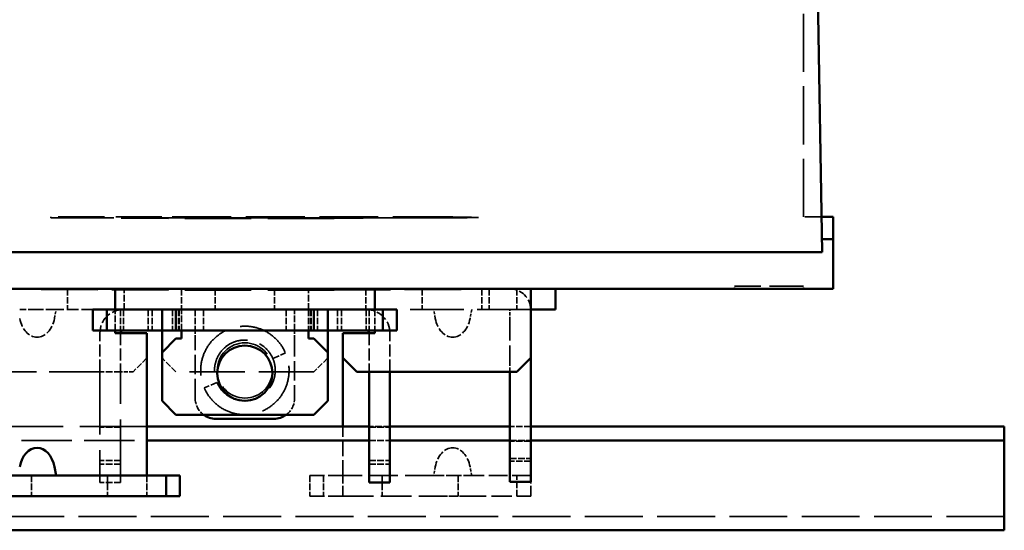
# Model space of a CAD drawing. Header units: millimetres. Extents: x 64 to 402, y 85 to 280.
# Tile 14 of 23: x 102 to 174, y 206 to 243. Entities that reach past the tile are written whole.
import ezdxf

# ---------------------------------------------------------------- set-up
doc = ezdxf.new("R2010")
doc.units = ezdxf.units.MM
doc.linetypes.add('DASHED', pattern=[0.2068, 0.1655, -0.0413])
doc.layers.add('Arêtes cachées(celduc)', color=7, linetype='DASHED', lineweight=35)
doc.layers.add('Arêtes visibles(celduc)', color=7, linetype='Continuous', lineweight=50)

msp = doc.modelspace()

# ---------------------------------------------------------------- linework, layer by layer
at = {"layer": 'Arêtes cachées(celduc)', "ltscale": 25.3868465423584}
msp.add_line((159.227968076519, 228.7781836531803), (159.227968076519, 249.7781836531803), dxfattribs=at)
at = {"layer": 'Arêtes cachées(celduc)', "ltscale": 22.59759330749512}
msp.add_line((104.699445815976, 228.7208257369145), (104.6994458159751, 228.7781836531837), dxfattribs=at)
at = {"layer": 'Arêtes cachées(celduc)', "ltscale": 20.1783332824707}
msp.add_line((112.7620310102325, 228.7781836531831), (104.6994458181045, 228.7781836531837), dxfattribs=at)
at = {"layer": 'Arêtes cachées(celduc)', "ltscale": 20.67399787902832}
msp.add_line((113.2279680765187, 228.6781836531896), (104.6994458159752, 228.7339225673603), dxfattribs=at)
at = {"layer": 'Arêtes cachées(celduc)', "ltscale": 27.64286422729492}
msp.add_line((104.6994458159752, 228.7208262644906), (133.2821676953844, 228.7208262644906), dxfattribs=at)
at = {"layer": 'Arêtes cachées(celduc)', "ltscale": 25.7771053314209}
msp.add_line((133.7564903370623, 228.7781836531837), (112.7620310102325, 228.7781836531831), dxfattribs=at)
at = {"layer": 'Arêtes cachées(celduc)', "ltscale": 29.01354026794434}
for p, q in [((125.2279680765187, 228.6781836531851), (113.2279680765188, 228.6781836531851)), ((125.2279680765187, 223.4781836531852), (113.2279680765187, 223.4781836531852))]:
    msp.add_line(p, q, dxfattribs=at)
at = {"layer": 'Arêtes cachées(celduc)', "ltscale": 25.33354377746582}
msp.add_line((125.2279680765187, 228.6781836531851), (135.6786651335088, 228.7464851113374), dxfattribs=at)
at = {"layer": 'Arêtes cachées(celduc)', "ltscale": 7.365185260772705}
msp.add_line((160.5334576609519, 228.7781836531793), (159.227968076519, 228.7781836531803), dxfattribs=at)
at = {"layer": 'Arêtes cachées(celduc)', "ltscale": 24.72718620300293}
for p, q in [((113.2279680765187, 223.4781836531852), (97.92712774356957, 223.5781836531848)), ((125.2279680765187, 223.4781836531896), (140.5288084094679, 223.5781836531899))]:
    msp.add_line(p, q, dxfattribs=at)
at = {"layer": 'Arêtes cachées(celduc)', "ltscale": 2.855563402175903}
for p, q in [((105.914850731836, 223.5781836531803), (105.914850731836, 222.0781836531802)), ((110.014850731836, 222.0781836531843), (110.014850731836, 223.5781836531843)), ((114.164850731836, 223.5781836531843), (114.164850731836, 222.0781836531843)), ((116.614850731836, 223.5781836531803), (116.614850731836, 222.0781836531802)), ((120.914850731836, 223.5781836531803), (120.914850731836, 222.0781836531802)), ((123.364850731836, 222.0781836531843), (123.364850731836, 223.5781836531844)), ((127.514850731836, 223.5781836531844), (127.514850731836, 222.0781836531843)), ((131.614850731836, 223.5781836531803), (131.614850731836, 222.0781836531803)), ((135.914850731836, 223.5781836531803), (135.914850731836, 222.0781836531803)), ((136.464850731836, 223.5781836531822), (136.464850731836, 222.0781836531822)), ((138.464850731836, 223.5781836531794), (138.464850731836, 222.0781836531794)), ((109.764850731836, 222.0781836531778), (109.764850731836, 220.5781836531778)), ((109.974850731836, 222.0781836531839), (109.974850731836, 220.5781836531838)), ((111.764850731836, 222.0781836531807), (111.764850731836, 220.5781836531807)), ((112.0589089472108, 222.0781836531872), (112.0589089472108, 220.5781836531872)), ((113.514850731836, 222.0781836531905), (113.514850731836, 220.5781836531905)), ((113.964850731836, 222.0781836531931), (113.964850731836, 220.5781836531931)), ((114.014850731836, 222.0781836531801), (114.014850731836, 220.5781836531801)), ((115.164850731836, 222.0781836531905), (115.164850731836, 220.5781836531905)), ((115.764850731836, 222.0781836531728), (115.764850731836, 220.5781836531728)), ((121.764850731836, 222.0781836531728), (121.764850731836, 220.5781836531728)), ((122.364850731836, 220.5781836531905), (122.364850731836, 222.0781836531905)), ((123.514850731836, 222.0781836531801), (123.514850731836, 220.5781836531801)), ((123.564850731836, 222.0781836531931), (123.564850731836, 220.5781836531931)), ((124.014850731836, 222.0781836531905), (124.014850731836, 220.5781836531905)), ((125.4707925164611, 222.0781836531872), (125.4707925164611, 220.5781836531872)), ((125.764850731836, 222.0781836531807), (125.764850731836, 220.5781836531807)), ((127.554850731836, 222.0781836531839), (127.554850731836, 220.5781836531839)), ((127.764850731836, 222.0781836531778), (127.764850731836, 220.5781836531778)), ((109.764850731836, 217.5781836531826), (108.264850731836, 217.5781836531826)), ((109.764850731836, 213.5781836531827), (108.264850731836, 213.5781836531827)), ((129.2648507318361, 213.6149663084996), (127.764850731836, 213.6149663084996)), ((127.764850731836, 213.5781836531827), (129.2648507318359, 213.5781836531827)), ((139.4649507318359, 213.6149663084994), (137.9649507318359, 213.6149663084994)), ((127.764850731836, 212.6149663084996), (129.2648507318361, 212.6149663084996)), ((137.9649507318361, 212.6149663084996), (139.464950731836, 212.6149663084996)), ((139.4649507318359, 212.5712254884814), (137.9649507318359, 212.5712254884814)), ((109.764850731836, 211.1699962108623), (108.264850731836, 211.1699962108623)), ((127.764850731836, 211.1699962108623), (129.2648507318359, 211.1699962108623)), ((137.9649507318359, 211.3124064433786), (139.4649507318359, 211.3124064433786)), ((139.4649507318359, 211.1149663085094), (137.9649507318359, 211.1149663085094)), ((109.764850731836, 210.8959122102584), (108.264850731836, 210.8959122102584)), ((127.764850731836, 210.8959122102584), (129.2648507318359, 210.8959122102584)), ((103.3148507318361, 210.0781836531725), (103.3148507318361, 208.5781836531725)), ((108.814850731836, 210.0781836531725), (108.814850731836, 208.5781836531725)), ((111.664850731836, 210.0781836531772), (111.664850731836, 208.5781836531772)), ((123.464850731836, 210.0781836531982), (123.464850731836, 208.5781836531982)), ((124.464850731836, 210.0781836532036), (124.464850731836, 208.5781836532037)), ((128.714850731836, 210.0781836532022), (128.714850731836, 208.5781836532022)), ((134.214850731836, 210.0781836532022), (134.214850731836, 208.5781836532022)), ((138.464850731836, 208.5781836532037), (138.464850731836, 210.0781836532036)), ((109.764850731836, 209.578183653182), (108.264850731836, 209.578183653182))]:
    msp.add_line(p, q, dxfattribs=at)
at = {"layer": 'Arêtes cachées(celduc)', "ltscale": 14.95211791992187}
msp.add_line((159.2279680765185, 223.7781836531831), (154.2279680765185, 223.7781836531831), dxfattribs=at)
at = {"layer": 'Arêtes cachées(celduc)', "ltscale": 0.3806551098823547}
for p, q in [((154.2279680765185, 223.5781836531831), (154.2279680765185, 223.7781836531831)), ((159.2279680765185, 223.5781836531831), (159.2279680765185, 223.7781836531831))]:
    msp.add_line(p, q, dxfattribs=at)
at = {"layer": 'Arêtes cachées(celduc)', "ltscale": 3.793059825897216}
for p, q in [((103.6977891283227, 222.0781836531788), (102.4560347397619, 222.0781836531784)), ((104.9736667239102, 222.0781836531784), (103.7319123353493, 222.0781836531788))]:
    msp.add_line(p, q, dxfattribs=at)
at = {"layer": 'Arêtes cachées(celduc)', "ltscale": 0.0648629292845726}
msp.add_line((103.7319123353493, 222.0781836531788), (103.6977891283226, 222.0781836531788), dxfattribs=at)
at = {"layer": 'Arêtes cachées(celduc)'}
for p, q in [((103.714862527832, 222.0780836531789), (103.7148389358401, 222.0780836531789)), ((133.81483893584, 222.0780836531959), (133.8148625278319, 222.0780836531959)), ((103.7148389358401, 220.0780836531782), (103.714862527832, 220.0780836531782)), ((133.8148625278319, 220.0780836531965), (133.81483893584, 220.0780836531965)), ((133.8148625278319, 212.0781836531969), (133.81483893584, 212.0781836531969)), ((133.81483893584, 210.0781836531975), (133.8148625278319, 210.0781836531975)), ((133.81483893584, 208.5781836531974), (133.8148625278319, 208.5781836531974))]:
    msp.add_line(p, q, dxfattribs=at)
at = {"layer": 'Arêtes cachées(celduc)', "ltscale": 1.228349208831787}
for p, q in [((105.093788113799, 222.0781836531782), (104.9736667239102, 222.0781836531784)), ((104.9736667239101, 221.4440929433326), (105.093788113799, 222.0780836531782)), ((132.5560347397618, 221.4440929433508), (132.4359133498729, 222.0780836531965)), ((135.193788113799, 222.0780836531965), (135.0736667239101, 221.4440929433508))]:
    msp.add_line(p, q, dxfattribs=at)
at = {"layer": 'Arêtes cachées(celduc)', "ltscale": 0.0002009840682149}
for p, q in [((105.093788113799, 222.0780836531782), (105.093788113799, 222.0781836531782)), ((132.4359133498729, 222.0780836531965), (132.4359133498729, 222.0781836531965)), ((135.193788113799, 222.0781836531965), (135.193788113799, 222.0780836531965))]:
    msp.add_line(p, q, dxfattribs=at)
at = {"layer": 'Arêtes cachées(celduc)', "ltscale": 5.085003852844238}
msp.add_line((107.764850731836, 222.0781836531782), (105.093788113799, 222.0781836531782), dxfattribs=at)
at = {"layer": 'Arêtes cachées(celduc)', "ltscale": 9.03775580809e-05}
for p, q in [((109.364850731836, 222.0780836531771), (109.364850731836, 222.0781836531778)), ((128.164850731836, 222.0780836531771), (128.164850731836, 222.0781836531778))]:
    msp.add_line(p, q, dxfattribs=at)
at = {"layer": 'Arêtes cachées(celduc)', "ltscale": 2.855372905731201}
for p, q in [((109.364850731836, 220.5781836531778), (109.364850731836, 222.0780836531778)), ((114.164850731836, 220.5781836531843), (114.164850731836, 222.0780836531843)), ((123.364850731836, 222.0780836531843), (123.364850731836, 220.5781836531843)), ((128.164850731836, 222.0780836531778), (128.164850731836, 220.5781836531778))]:
    msp.add_line(p, q, dxfattribs=at)
at = {"layer": 'Arêtes cachées(celduc)', "ltscale": 0.0001990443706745}
for p, q in [((114.164850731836, 222.0781836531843), (114.164850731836, 222.0780836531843)), ((123.364850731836, 222.0780836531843), (123.364850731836, 222.0781836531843))]:
    msp.add_line(p, q, dxfattribs=at)
at = {"layer": 'Arêtes cachées(celduc)', "ltscale": 23.45261192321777}
msp.add_line((139.464850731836, 222.0781836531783), (129.764850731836, 222.0781836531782), dxfattribs=at)
at = {"layer": 'Arêtes cachées(celduc)', "ltscale": 1.452704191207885}
msp.add_line((137.9649507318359, 221.3149663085), (137.9649507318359, 222.0780836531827), dxfattribs=at)
at = {"layer": 'Arêtes cachées(celduc)', "ltscale": 8.890503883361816}
msp.add_line((137.9649507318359, 221.3149663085), (137.9649507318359, 217.9124044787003), dxfattribs=at)
at = {"layer": 'Arêtes cachées(celduc)', "ltscale": 5.330471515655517}
for p, q in [((108.264850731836, 217.5781836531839), (108.264850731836, 220.3781836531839)), ((109.764850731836, 220.3781836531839), (109.764850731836, 217.5781836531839)), ((127.764850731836, 220.3781836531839), (127.764850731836, 217.5781836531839)), ((129.2648507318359, 217.5781836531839), (129.2648507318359, 220.3781836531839))]:
    msp.add_line(p, q, dxfattribs=at)
at = {"layer": 'Arêtes cachées(celduc)', "ltscale": 1.495121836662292}
for p, q in [((115.164850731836, 220.5781836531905), (115.164850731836, 220.0781836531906)), ((122.364850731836, 220.5781836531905), (122.364850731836, 220.0781836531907))]:
    msp.add_line(p, q, dxfattribs=at)
at = {"layer": 'Arêtes cachées(celduc)', "ltscale": 8.37651252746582}
for p, q in [((115.164850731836, 215.6781836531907), (115.164850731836, 220.0781836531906)), ((122.364850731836, 220.0781836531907), (122.364850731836, 215.6781836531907))]:
    msp.add_line(p, q, dxfattribs=at)
at = {"layer": 'Arêtes cachées(celduc)', "ltscale": 2.990343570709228}
for p, q in [((120.7862731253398, 218.546429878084), (121.7051014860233, 218.9410872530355)), ((116.7434283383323, 216.8099374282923), (115.8245999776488, 216.4152800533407))]:
    msp.add_line(p, q, dxfattribs=at)
at = {"layer": 'Arêtes cachées(celduc)', "ltscale": 2.692245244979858}
for p, q in [((111.664850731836, 218.5781836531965), (110.664850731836, 217.5781836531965)), ((113.764850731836, 217.578183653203), (112.764850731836, 218.5781836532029)), ((124.764850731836, 218.578183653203), (123.764850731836, 217.578183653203))]:
    msp.add_line(p, q, dxfattribs=at)
at = {"layer": 'Arêtes cachées(celduc)', "ltscale": 20.5488395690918}
msp.add_line((139.464850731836, 218.5781836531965), (139.464850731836, 210.0791836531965), dxfattribs=at)
at = {"layer": 'Arêtes cachées(celduc)', "ltscale": 22.24371337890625}
msp.add_line((108.2648507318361, 217.5781836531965), (99.06485073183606, 217.5781836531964), dxfattribs=at)
at = {"layer": 'Arêtes cachées(celduc)', "ltscale": 27.43421173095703}
for p, q in [((108.264850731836, 217.5781836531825), (108.264850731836, 209.578183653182)), ((109.764850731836, 209.578183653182), (109.764850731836, 217.5781836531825))]:
    msp.add_line(p, q, dxfattribs=at)
at = {"layer": 'Arêtes cachées(celduc)', "ltscale": 1.713297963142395}
msp.add_line((110.664850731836, 217.5781836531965), (109.7648507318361, 217.5781836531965), dxfattribs=at)
at = {"layer": 'Arêtes cachées(celduc)', "ltscale": 24.17794990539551}
msp.add_line((123.764850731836, 217.578183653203), (113.764850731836, 217.578183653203), dxfattribs=at)
at = {"layer": 'Arêtes cachées(celduc)', "ltscale": 1.893474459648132}
msp.add_line((137.9649507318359, 217.5781836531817), (137.9649507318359, 217.9124044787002), dxfattribs=at)
at = {"layer": 'Arêtes cachées(celduc)', "ltscale": 29.25556182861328}
msp.add_line((111.6648507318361, 213.6149663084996), (99.56475073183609, 213.6149663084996), dxfattribs=at)
at = {"layer": 'Arêtes cachées(celduc)', "ltscale": 6.731236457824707}
msp.add_line((125.864850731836, 210.0791836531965), (125.864850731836, 213.6149663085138), dxfattribs=at)
at = {"layer": 'Arêtes cachées(celduc)', "ltscale": 21.9215030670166}
msp.add_line((98.06475073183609, 212.6149663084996), (111.6648507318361, 212.6149663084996), dxfattribs=at)
at = {"layer": 'Arêtes cachées(celduc)', "ltscale": 1.226411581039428}
for p, q in [((132.5560347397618, 210.7121743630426), (132.4361028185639, 210.0791836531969)), ((135.193598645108, 210.0791836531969), (135.0736667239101, 210.7121743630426)), ((132.4361028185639, 210.0781836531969), (132.5560347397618, 210.0781836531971)), ((135.0736667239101, 210.0781836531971), (135.193598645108, 210.0781836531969))]:
    msp.add_line(p, q, dxfattribs=at)
at = {"layer": 'Arêtes cachées(celduc)', "ltscale": 6.461528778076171}
for p, q in [((125.864850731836, 210.0781836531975), (123.464850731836, 210.0781836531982)), ((123.464850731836, 208.5781836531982), (125.864850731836, 208.5781836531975))]:
    msp.add_line(p, q, dxfattribs=at)
at = {"layer": 'Arêtes cachées(celduc)', "ltscale": 4.488555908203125}
for p, q in [((125.864850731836, 208.5781836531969), (125.864850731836, 210.0791836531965)), ((139.464850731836, 208.5781836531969), (139.464850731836, 210.0791836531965))]:
    msp.add_line(p, q, dxfattribs=at)
at = {"layer": 'Arêtes cachées(celduc)', "ltscale": 12.51008892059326}
msp.add_line((132.4361028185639, 210.0781836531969), (125.864850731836, 210.0781836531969), dxfattribs=at)
at = {"layer": 'Arêtes cachées(celduc)', "ltscale": 0.0029098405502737}
for p, q in [((132.4361028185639, 210.0791836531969), (132.4361028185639, 210.0781836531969)), ((135.193598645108, 210.0781836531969), (135.193598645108, 210.0791836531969))]:
    msp.add_line(p, q, dxfattribs=at)
at = {"layer": 'Arêtes cachées(celduc)', "ltscale": 3.825520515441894}
for p, q in [((132.5560347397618, 210.0781836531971), (133.81483893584, 210.0781836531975)), ((133.8148625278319, 210.0781836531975), (135.0736667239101, 210.0781836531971))]:
    msp.add_line(p, q, dxfattribs=at)
at = {"layer": 'Arêtes cachées(celduc)', "ltscale": 8.1314058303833}
msp.add_line((139.464850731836, 210.0781836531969), (135.193598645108, 210.0781836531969), dxfattribs=at)
at = {"layer": 'Arêtes cachées(celduc)', "ltscale": 13.31520271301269}
msp.add_line((125.864850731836, 208.5781836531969), (132.8590065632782, 208.5781836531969), dxfattribs=at)
at = {"layer": 'Arêtes cachées(celduc)', "ltscale": 1.840620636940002}
for p, q in [((132.8590065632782, 208.5781836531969), (133.0389976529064, 208.5781836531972)), ((134.5907038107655, 208.5781836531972), (134.7706949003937, 208.5781836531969))]:
    msp.add_line(p, q, dxfattribs=at)
at = {"layer": 'Arêtes cachées(celduc)', "ltscale": 2.357752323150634}
for p, q in [((133.0389976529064, 208.5781836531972), (133.81483893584, 208.5781836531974)), ((133.8148625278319, 208.5781836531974), (134.5907038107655, 208.5781836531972))]:
    msp.add_line(p, q, dxfattribs=at)
at = {"layer": 'Arêtes cachées(celduc)', "ltscale": 8.936519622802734}
msp.add_line((134.7706949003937, 208.5781836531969), (139.464850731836, 208.5781836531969), dxfattribs=at)
at = {"layer": 'Arêtes cachées(celduc)', "ltscale": 25.32928085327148}
msp.add_line((173.764850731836, 207.1149663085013), (63.76485073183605, 207.1149663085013), dxfattribs=at)
at = {"layer": 'Arêtes cachées(celduc)', "ltscale": 30.38290786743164}
msp.add_circle((118.764850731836, 217.6781836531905), 1.999999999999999, dxfattribs=at)
at = {"layer": 'Arêtes cachées(celduc)', "ltscale": 4.485674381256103}
msp.add_arc((137.9648507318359, 222.0780836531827), 1.500099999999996, 0.0038194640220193, 90, dxfattribs=at)
at = {"layer": 'Arêtes cachées(celduc)', "ltscale": 5.083654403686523}
for centre, radius, start, end in [((109.964850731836, 220.3781836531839), 1.700000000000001, 90, 180), ((127.564850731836, 220.3781836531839), 1.7, 0, 90)]:
    msp.add_arc(centre, radius, start, end, dxfattribs=at)
at = {"layer": 'Arêtes cachées(celduc)', "ltscale": 0.0001990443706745}
msp.add_arc((137.9648507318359, 222.0780836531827), 0.0001000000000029, 0, 90.00000001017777, dxfattribs=at)
at = {"layer": 'Arêtes cachées(celduc)', "ltscale": 2.648632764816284}
for centre, start, end in [((116.664850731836, 215.6781836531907), 180, 233.1439411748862), ((120.864850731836, 215.6781836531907), 306.8560588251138, 0)]:
    msp.add_arc(centre, 1.499999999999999, start, end, dxfattribs=at)
at = {"layer": 'Arêtes cachées(celduc)', "ltscale": 0.0323599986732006}
for centre, major_axis, ratio, start_param, end_param in [((103.7148389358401, 223.2465097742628), (1.303209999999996, 1.3e-15), 0.8965754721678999, 4.699305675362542, 4.712388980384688), ((103.714862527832, 223.2465097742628), (1.303209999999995, 1.1e-15), 0.8965754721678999, 4.712388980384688, 4.725472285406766), ((133.81483893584, 223.2465097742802), (-1.303209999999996, -1.9e-15), 0.8965754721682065, 1.557713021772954, 1.570796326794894), ((133.8148625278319, 223.2465097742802), (-1.303209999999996, -2.5e-15), 0.8965754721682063, 1.570796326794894, 1.583879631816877)]:
    msp.add_ellipse(centre, major_axis=major_axis, ratio=ratio, start_param=start_param, end_param=end_param, dxfattribs=at)
at = {"layer": 'Arêtes cachées(celduc)', "ltscale": 3.825520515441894}
for centre, major_axis, ratio, start_param, end_param in [((103.7148389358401, 221.9211009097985), (-3e-16, -1.84301725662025), 0.7071067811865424, 4.974188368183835, 6.283185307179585), ((103.714862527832, 221.9211009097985), (-6e-16, -1.843017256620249), 0.7071067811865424, 0, 1.308996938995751), ((133.81483893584, 221.9211009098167), (-3e-16, -1.84301725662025), 0.7071067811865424, 4.974188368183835, 6.283185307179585), ((133.8148625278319, 221.9211009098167), (0, -1.84301725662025), 0.7071067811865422, 0, 1.308996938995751), ((133.81483893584, 210.2351663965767), (-3e-16, 1.84301725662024), 0.7071067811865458, 0, 1.30899693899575), ((133.8148625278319, 210.2351663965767), (1e-16, 1.84301725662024), 0.7071067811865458, 4.974188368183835, 6.283185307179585)]:
    msp.add_ellipse(centre, major_axis=major_axis, ratio=ratio, start_param=start_param, end_param=end_param, dxfattribs=at)
at = {"layer": 'Arêtes cachées(celduc)', "ltscale": 9.545940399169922}
msp.add_open_spline([(131.2911285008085, 228.7339225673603), (131.8781652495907, 228.7408266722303), (132.3899432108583, 228.7482890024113), (133.1905654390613, 228.7630241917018), (133.5098431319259, 228.7704563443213), (133.7564903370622, 228.778183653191)], degree=3, knots=[-0.4992041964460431, -0.4992041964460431, -0.4992041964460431, -0.4992041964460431, -0.2360521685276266, -0.2360521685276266, 0, 0, 0, 0], dxfattribs=at)
at = {"layer": 'Arêtes cachées(celduc)', "ltscale": 27.36030960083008}
msp.add_open_spline([(135.6786651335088, 228.7464851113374), (135.6622030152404, 228.7423655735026), (135.5536243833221, 228.7385516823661), (135.2360104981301, 228.7321851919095), (135.034448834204, 228.7295801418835), (134.5355458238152, 228.7246414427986), (134.0859427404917, 228.7222855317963), (133.4325208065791, 228.7205329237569), (133.0187358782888, 228.7204830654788), (132.4326293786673, 228.7226527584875), (132.2689998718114, 228.7234972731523), (132.1318784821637, 228.7243775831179), (132.1147025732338, 228.7244910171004), (132.0366416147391, 228.7250215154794), (131.9697035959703, 228.7255227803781), (131.6540222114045, 228.7281638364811), (131.4353914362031, 228.7309084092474), (131.2911285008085, 228.7339225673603)], degree=3, knots=[-1.079656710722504, -1.079656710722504, -1.079656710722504, -1.079656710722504, -0.9378290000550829, -0.9378290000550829, -0.8099652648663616, -0.8099652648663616, -0.6002608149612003, -0.6002608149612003, -0.3353950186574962, -0.3353950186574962, -0.2451689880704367, -0.2451689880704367, -0.2323090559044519, -0.2323090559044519, -0.1863688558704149, -0.1863688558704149, 0, 0, 0, 0], dxfattribs=at)
at = {"layer": 'Arêtes cachées(celduc)', "ltscale": 8.794377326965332}
msp.add_open_spline([(133.7564903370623, 228.7781836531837), (133.9675438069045, 228.7715714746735), (134.2424239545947, 228.7657510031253), (134.8983772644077, 228.755148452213), (135.2792792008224, 228.7505123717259), (135.6786651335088, 228.7464851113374)], degree=3, knots=[-0.463622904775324, -0.463622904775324, -0.463622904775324, -0.463622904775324, -0.2376695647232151, -0.2376695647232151, 0, 0, 0, 0], dxfattribs=at)
at = {"layer": 'Arêtes cachées(celduc)', "ltscale": 24.40337181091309}
msp.add_open_spline([(115.8246331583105, 216.4152912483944), (115.8506433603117, 216.3547351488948), (115.8784917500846, 216.2949716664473), (116.0640890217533, 215.9273079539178), (116.2704729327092, 215.6440354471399), (116.7628417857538, 215.1579376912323), (117.0487363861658, 214.9552016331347), (117.6703405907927, 214.6513491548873), (118.0059361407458, 214.5502884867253), (118.6919620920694, 214.4603634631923), (119.0422666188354, 214.4715156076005), (119.7211835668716, 214.6048943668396), (120.0496714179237, 214.7270965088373), (120.6468076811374, 215.0676577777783), (120.9160748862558, 215.2846837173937), (121.3628474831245, 215.7815648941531), (121.5437725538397, 216.0582011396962), (121.8195173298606, 216.665783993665), (121.9103067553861, 216.9984428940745), (121.9830031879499, 217.6763909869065), (121.9646287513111, 218.0215916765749), (121.8201989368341, 218.6888051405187), (121.6941686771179, 219.0107018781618), (121.3471877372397, 219.5986117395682), (121.126297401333, 219.8645226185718), (120.6119940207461, 220.3134388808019), (120.3186704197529, 220.4963661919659), (119.6892613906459, 220.7607107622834), (119.353285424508, 220.842082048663), (118.6726741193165, 220.8950162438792), (118.3281571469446, 220.866569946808), (117.6654454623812, 220.7027194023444), (117.3473660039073, 220.5673436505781), (116.7698385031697, 220.203343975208), (116.5104909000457, 219.9747833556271), (116.0767834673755, 219.447591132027), (115.9024990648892, 219.1490512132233), (115.6566456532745, 218.5121918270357), (115.5851194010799, 218.1739831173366), (115.552081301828, 217.4921163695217), (115.5905752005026, 217.1485769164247), (115.7205154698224, 216.681947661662), (115.7681441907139, 216.5467185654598), (115.8245999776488, 216.4152800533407)], degree=3, knots=[34.55751918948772, 34.55751918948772, 34.55751918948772, 34.55751918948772, 34.61930585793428, 34.61930585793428, 34.94363144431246, 34.94363144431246, 35.26795703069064, 35.26795703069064, 35.59228261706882, 35.59228261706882, 35.916608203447, 35.916608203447, 36.24093378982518, 36.24093378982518, 36.5610695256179, 36.5610695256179, 36.86737508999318, 36.86737508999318, 37.18659500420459, 37.18659500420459, 37.50659500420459, 37.50659500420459, 37.82659500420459, 37.82659500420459, 38.14659500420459, 38.14659500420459, 38.46659500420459, 38.46659500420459, 38.78659500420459, 38.78659500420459, 39.10659500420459, 39.10659500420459, 39.4265950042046, 39.4265950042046, 39.7465950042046, 39.7465950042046, 40.06659500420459, 40.06659500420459, 40.38659500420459, 40.38659500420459, 40.70659500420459, 40.70659500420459, 40.84070449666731, 40.84070449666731, 40.84070449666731, 40.84070449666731], dxfattribs=at)
at = {"layer": 'Arêtes cachées(celduc)', "ltscale": 22.46806144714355}
msp.add_open_spline([(116.7434894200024, 216.8099628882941), (116.7872122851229, 216.7081687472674), (116.8385774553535, 216.6096589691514), (117.0246511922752, 216.3107242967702), (117.1861677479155, 216.1270551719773), (117.5599639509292, 215.8217118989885), (117.7721709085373, 215.7000971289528), (118.2245885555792, 215.5319412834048), (118.4647112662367, 215.4854329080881), (118.947195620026, 215.4725114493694), (119.1894634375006, 215.5061008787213), (119.6502329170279, 215.6498005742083), (119.8686449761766, 215.7598828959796), (120.2444190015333, 216.0346686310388), (120.4049798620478, 216.194862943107), (120.66694713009, 216.5513944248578), (120.7697892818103, 216.7466010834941), (120.9191552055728, 217.1741591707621), (120.9607896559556, 217.4081453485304), (120.9683420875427, 217.8774179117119), (120.9342587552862, 218.1126226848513), (120.7938103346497, 218.5604485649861), (120.6874696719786, 218.7729917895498), (120.4132800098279, 219.1539035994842), (120.2454786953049, 219.3222059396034), (119.8653860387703, 219.5975300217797), (119.6531607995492, 219.7045038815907), (119.2057556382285, 219.846286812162), (118.9706535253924, 219.8810712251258), (118.50136053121, 219.8749179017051), (118.2672512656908, 219.8339812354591), (117.8237173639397, 219.680516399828), (117.6143698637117, 219.5680149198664), (117.2416266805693, 219.2828197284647), (117.0782958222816, 219.1101756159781), (116.8141876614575, 218.7222056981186), (116.7134562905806, 218.5069473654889), (116.5847978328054, 218.055592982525), (116.5568931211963, 217.8195754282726), (116.5767469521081, 217.3506622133), (116.6245020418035, 217.1178481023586), (116.7189526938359, 216.8686694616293), (116.730873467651, 216.8391672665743), (116.7434283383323, 216.8099374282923)], degree=3, knots=[34.55751918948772, 34.55751918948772, 34.55751918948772, 34.55751918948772, 34.7085922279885, 34.7085922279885, 35.03767678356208, 35.03767678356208, 35.36676133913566, 35.36676133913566, 35.69584589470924, 35.69584589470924, 36.02493045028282, 36.02493045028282, 36.3540150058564, 36.3540150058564, 36.65973696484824, 36.65973696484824, 36.95732439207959, 36.95732439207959, 37.27732439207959, 37.27732439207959, 37.59732439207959, 37.59732439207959, 37.91732439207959, 37.91732439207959, 38.23732439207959, 38.23732439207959, 38.5573243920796, 38.5573243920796, 38.8773243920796, 38.8773243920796, 39.1973243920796, 39.1973243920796, 39.5173243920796, 39.5173243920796, 39.8373243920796, 39.8373243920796, 40.15732439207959, 40.15732439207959, 40.47732439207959, 40.47732439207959, 40.79732439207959, 40.79732439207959, 40.84070449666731, 40.84070449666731, 40.84070449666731, 40.84070449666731], dxfattribs=at)
at = {"layer": 'Arêtes visibles(celduc)'}
for p, q in [((160.5779680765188, 226.2281836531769), (160.1669012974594, 249.778183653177)), ((161.3779680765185, 228.7781836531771), (160.5334576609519, 228.778183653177)), ((161.3779680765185, 227.1781836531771), (161.3779680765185, 228.7781836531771)), ((161.3779680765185, 227.1781836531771), (160.561385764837, 227.178183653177)), ((161.3779680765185, 223.5781836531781), (161.3779680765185, 227.1781836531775)), ((159.2781660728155, 226.2281836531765), (79.17777008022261, 226.2281836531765)), ((160.5779680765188, 226.2281836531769), (159.2781660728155, 226.2281836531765)), ((161.3779680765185, 223.5781836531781), (77.07796807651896, 223.5781836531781)), ((109.364850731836, 222.0781836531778), (109.364850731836, 223.5781836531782)), ((128.164850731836, 222.0781836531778), (128.164850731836, 223.5781836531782)), ((139.464850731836, 222.0780836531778), (139.464850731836, 223.5781836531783)), ((141.2648507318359, 222.0781836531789), (141.2648507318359, 223.5781836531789)), ((108.764850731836, 222.0781836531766), (107.764850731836, 222.0781836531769)), ((107.764850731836, 222.0781836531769), (107.764850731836, 220.5781836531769)), ((111.764850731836, 222.0781836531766), (108.764850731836, 222.0781836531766)), ((108.764850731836, 222.0781836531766), (108.764850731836, 220.5781836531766)), ((112.764850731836, 222.0781836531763), (111.764850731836, 222.0781836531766)), ((113.764850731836, 222.0781836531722), (112.764850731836, 222.0781836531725)), ((112.764850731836, 222.0781836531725), (112.764850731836, 220.5781836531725)), ((113.764850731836, 222.0781836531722), (123.764850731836, 222.0781836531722)), ((113.764850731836, 222.0781836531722), (113.764850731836, 220.5781836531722)), ((123.764850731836, 222.0781836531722), (124.764850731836, 222.0781836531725)), ((123.764850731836, 222.0781836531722), (123.764850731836, 220.5781836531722)), ((124.764850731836, 222.0781836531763), (125.764850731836, 222.0781836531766)), ((124.764850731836, 222.0781836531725), (124.764850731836, 220.5781836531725)), ((125.764850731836, 222.0781836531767), (128.764850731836, 222.0781836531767)), ((128.764850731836, 222.0781836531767), (129.764850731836, 222.0781836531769)), ((128.764850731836, 222.0781836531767), (128.764850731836, 220.5781836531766)), ((129.764850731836, 222.0781836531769), (129.764850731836, 220.578183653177)), ((139.7648507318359, 222.0781836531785), (139.464850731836, 222.0781836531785)), ((139.464850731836, 218.5781836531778), (139.464850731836, 222.0780836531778)), ((139.4649507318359, 222.0780836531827), (139.4649507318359, 221.3149663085)), ((141.2648507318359, 222.0781836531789), (139.7648507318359, 222.0781836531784)), ((139.4649507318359, 217.9124044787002), (139.4649507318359, 221.3149663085)), ((107.764850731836, 220.5781836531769), (108.764850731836, 220.5781836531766)), ((108.764850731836, 220.5781836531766), (111.764850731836, 220.5781836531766)), ((109.364850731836, 220.3781836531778), (109.364850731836, 220.5781836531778)), ((111.664850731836, 220.3781836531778), (109.364850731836, 220.3781836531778)), ((111.664850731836, 210.0791836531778), (111.664850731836, 220.3781836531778)), ((111.764850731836, 220.5781836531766), (112.764850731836, 220.5781836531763)), ((112.764850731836, 220.5781836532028), (112.764850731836, 220.0781836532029)), ((112.764850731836, 220.5781836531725), (113.764850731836, 220.5781836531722)), ((123.764850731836, 220.5781836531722), (113.764850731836, 220.5781836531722)), ((114.164850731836, 219.9779663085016), (114.164850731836, 220.5781836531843)), ((123.364850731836, 220.5781836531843), (123.364850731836, 219.9779663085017)), ((124.764850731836, 220.5781836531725), (123.764850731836, 220.5781836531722)), ((124.764850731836, 220.5781836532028), (124.764850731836, 220.078183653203)), ((125.764850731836, 220.5781836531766), (124.764850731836, 220.5781836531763)), ((128.764850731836, 220.5781836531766), (125.764850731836, 220.5781836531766)), ((125.864850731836, 220.3781836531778), (125.864850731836, 218.5781836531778)), ((128.164850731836, 220.3781836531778), (125.864850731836, 220.3781836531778)), ((128.164850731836, 220.5781836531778), (128.164850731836, 220.3781836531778)), ((129.764850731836, 220.578183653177), (128.764850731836, 220.5781836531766)), ((112.764850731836, 218.9779663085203), (112.764850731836, 220.078183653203)), ((112.764850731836, 218.9779663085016), (113.764850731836, 219.9779663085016)), ((113.764850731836, 219.9779663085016), (114.164850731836, 219.9779663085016)), ((123.364850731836, 219.9779663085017), (123.764850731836, 219.9779663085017)), ((123.764850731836, 219.9779663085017), (124.764850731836, 218.9779663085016)), ((124.764850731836, 220.078183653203), (124.764850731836, 218.9779663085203)), ((112.764850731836, 215.4779663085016), (112.764850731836, 218.9779663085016)), ((124.764850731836, 218.9779663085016), (124.764850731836, 215.4779663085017)), ((126.864850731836, 217.5781836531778), (125.864850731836, 218.5781836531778)), ((125.864850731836, 213.6149663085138), (125.864850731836, 218.5781836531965)), ((139.464850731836, 218.5781836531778), (138.464850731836, 217.5781836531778)), ((126.864850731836, 217.5781836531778), (138.464850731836, 217.5781836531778)), ((127.764850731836, 209.5781836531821), (127.764850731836, 217.5781836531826)), ((129.2648507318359, 217.5781836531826), (129.2648507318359, 209.5781836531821)), ((137.9649507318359, 209.6149663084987), (137.9649507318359, 217.5781836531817)), ((139.4649507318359, 217.9124044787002), (139.4649507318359, 209.6149663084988)), ((113.764850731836, 214.4779663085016), (112.764850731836, 215.4779663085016)), ((124.764850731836, 215.4779663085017), (123.764850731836, 214.4779663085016)), ((123.764850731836, 214.4779663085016), (113.764850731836, 214.4779663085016)), ((120.864850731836, 214.1781836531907), (116.664850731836, 214.1781836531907)), ((127.764850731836, 213.6149663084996), (111.6648507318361, 213.6149663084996)), ((137.964950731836, 213.6149663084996), (129.2648507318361, 213.6149663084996)), ((173.764850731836, 213.6149663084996), (139.464950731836, 213.6149663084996)), ((173.764850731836, 212.6149663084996), (173.764850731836, 213.6149663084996)), ((111.6648507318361, 212.6149663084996), (127.764850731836, 212.6149663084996)), ((129.2648507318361, 212.6149663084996), (137.9649507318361, 212.6149663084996)), ((139.464950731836, 212.6149663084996), (173.764850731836, 212.6149663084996)), ((173.764850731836, 211.8149663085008), (173.764850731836, 212.6149663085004)), ((103.714862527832, 212.078183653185), (103.7148389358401, 212.078183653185)), ((173.764850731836, 207.9149663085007), (173.764850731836, 211.8149663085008)), ((104.9736667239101, 210.7121743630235), (105.0935986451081, 210.0791836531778)), ((113.064850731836, 210.0781836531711), (99.0648507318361, 210.0781836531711)), ((105.0935986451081, 210.0791836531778), (105.0935986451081, 210.0781836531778)), ((111.664850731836, 210.0791836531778), (111.664850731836, 210.0781836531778)), ((114.064850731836, 210.0781836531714), (113.064850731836, 210.0781836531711)), ((113.064850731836, 210.0781836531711), (113.064850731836, 208.578183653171)), ((114.064850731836, 208.5781836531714), (114.064850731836, 210.0781836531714)), ((127.764850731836, 209.5781836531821), (129.2648507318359, 209.5781836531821)), ((139.4649507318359, 209.6149663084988), (137.9649507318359, 209.6149663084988)), ((99.0648507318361, 208.578183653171), (113.064850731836, 208.578183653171)), ((113.064850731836, 208.578183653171), (114.064850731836, 208.5781836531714)), ((173.764850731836, 207.9149663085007), (173.764850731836, 206.1149663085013)), ((63.76485073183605, 206.1149663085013), (173.764850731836, 206.1149663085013))]:
    msp.add_line(p, q, dxfattribs=at)
msp.add_circle((118.764850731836, 217.4780836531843), 1.999999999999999, dxfattribs=at)
for centre, radius, start, end in [((137.9648549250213, 222.078083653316), 1.500095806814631, 0, 0.0038194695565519), ((109.964850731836, 220.3781836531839), 0.2000000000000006, 90, 180), ((127.564850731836, 220.3781836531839), 0.2000000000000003, 0, 90), ((116.664850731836, 215.6781836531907), 1.499999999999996, 233.1439411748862, 270), ((120.864850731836, 215.6781836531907), 1.49999999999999, 270, 306.8560588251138)]:
    msp.add_arc(centre, radius, start, end, dxfattribs=at)
for centre, major_axis, start_param, end_param in [((103.7148389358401, 210.2351663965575), (3e-16, 1.84301725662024), 0, 1.30899693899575), ((103.714862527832, 210.2351663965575), (4e-16, 1.84301725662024), 4.974188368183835, 6.283185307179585)]:
    msp.add_ellipse(centre, major_axis=major_axis, ratio=0.707106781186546, start_param=start_param, end_param=end_param, dxfattribs=at)

doc.saveas('drawing.dxf')
